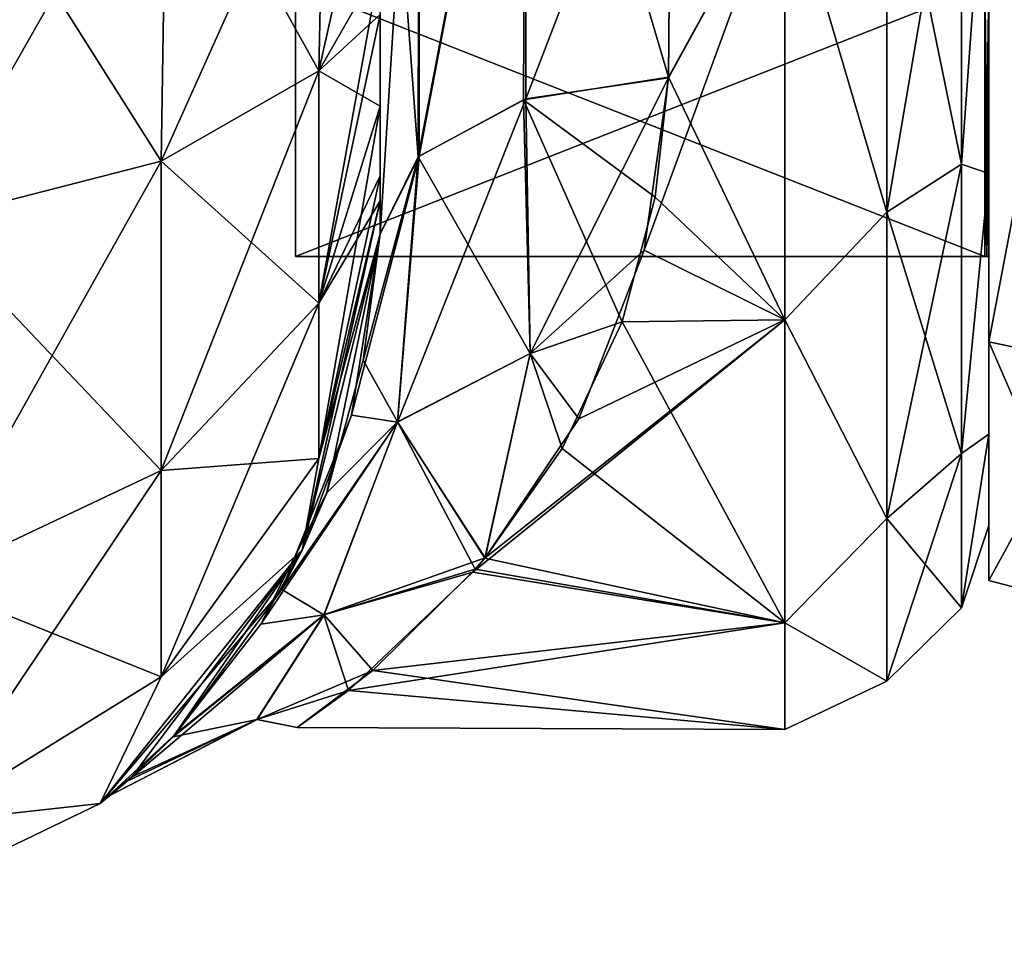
# Model space of a CAD drawing. Extents: x -23 to 470, y -1800 to 0.
# Tile 73 of 198: x 443 to 460, y -1800 to -1784. Entities that reach past the tile are written whole.
import ezdxf

# ---------------------------------------------------------------- set-up
doc = ezdxf.new("R2010")
doc.units = 0
doc.header["$LTSCALE"] = 66.825
for name, color, linetype in [('521', 7, 'CONTINUOUS'), ('523', 7, 'CONTINUOUS'), ('524', 7, 'CONTINUOUS'), ('556', 7, 'CONTINUOUS'), ('557', 7, 'CONTINUOUS'), ('558', 7, 'CONTINUOUS'), ('567', 7, 'CONTINUOUS'), ('568', 7, 'CONTINUOUS'), ('571', 7, 'CONTINUOUS'), ('574', 7, 'CONTINUOUS'), ('649', 7, 'CONTINUOUS'), ('650', 7, 'CONTINUOUS'), ('651', 7, 'CONTINUOUS'), ('652', 7, 'CONTINUOUS'), ('655', 7, 'CONTINUOUS'), ('656', 7, 'CONTINUOUS'), ('657', 7, 'CONTINUOUS'), ('658', 7, 'CONTINUOUS')]:
    doc.layers.add(name, color=color, linetype=linetype)

msp = doc.modelspace()

# ---------------------------------------------------------------- linework, layer by layer
at = {"layer": '521', "linetype": 'CONTINUOUS'}
for points in [[(449.55, -1785.305, 38.801), (449.55, -1786.5, 37.234), (449.55, -1736.807, 39.076), (449.55, -1785.305, 38.801)], [(449.55, -1736.807, 39.076), (449.55, -1786.5, 37.234), (449.55, -1740.654, 36.743), (449.55, -1736.807, 39.076)], [(449.55, -1783.734, 40), (449.55, -1785.305, 38.801), (449.55, -1736.807, 39.076), (449.55, -1783.734, 40)], [(449.55, -1736.812, -39.073), (449.55, -1740.659, -36.739), (449.55, -1785.305, -38.801), (449.55, -1736.812, -39.073)], [(449.55, -1783.734, -40), (449.55, -1736.812, -39.073), (449.55, -1785.305, -38.801), (449.55, -1783.734, -40)], [(449.55, -1786.5, 37.234), (449.55, -1786.933, 36.36), (449.55, -1740.654, 36.743), (449.55, -1786.5, 37.234)], [(449.55, -1740.654, 36.743), (449.55, -1786.933, 36.36), (449.55, -1743.902, 33.619), (449.55, -1740.654, 36.743)], [(449.55, -1740.659, -36.739), (449.55, -1743.907, -33.614), (449.55, -1786.933, -36.36), (449.55, -1740.659, -36.739)], [(449.55, -1785.305, -38.801), (449.55, -1740.659, -36.739), (449.55, -1786.5, -37.234), (449.55, -1785.305, -38.801)], [(449.55, -1786.5, -37.234), (449.55, -1740.659, -36.739), (449.55, -1786.933, -36.36), (449.55, -1786.5, -37.234)], [(449.55, -1786.933, 36.36), (449.55, -1787.5, 33.5), (449.55, -1743.902, 33.619), (449.55, -1786.933, 36.36)], [(449.55, -1743.902, 33.619), (449.55, -1787.5, 33.5), (449.55, -1746.388, 29.857), (449.55, -1743.902, 33.619)], [(449.55, -1743.907, -33.614), (449.55, -1746.391, -29.85), (449.55, -1787.5, -33.5), (449.55, -1743.907, -33.614)], [(449.55, -1786.933, -36.36), (449.55, -1743.907, -33.614), (449.55, -1787.5, -33.5), (449.55, -1786.933, -36.36)], [(449.55, -1746.388, 29.857), (449.55, -1787.5, 33.5), (449.55, -1777.301, 28.507), (449.55, -1746.388, 29.857)], [(449.55, -1787.5, -33.5), (449.55, -1746.391, -29.85), (449.55, -1777.301, -28.507), (449.55, -1787.5, -33.5)], [(449.55, -1787.5, 33.5), (449.55, -1787.5, 24.51), (449.55, -1777.301, 28.507), (449.55, -1787.5, 33.5)], [(449.55, -1787.5, -24.51), (449.55, -1787.5, -33.5), (449.55, -1777.301, -28.507), (449.55, -1787.5, -24.51)]]:
    msp.add_3dface(points, dxfattribs=at)
at = {"layer": '523', "linetype": 'CONTINUOUS'}
for points in [[(460, -1751.5, 0), (460, -1753.067, 7.855), (460, -1790.933, 7.854), (460, -1751.5, 0)], [(460, -1753.067, -7.854), (460, -1751.5, 0), (460, -1792.5, 0), (460, -1753.067, -7.854)], [(460, -1792.5, 0), (460, -1751.5, 0), (460, -1790.933, 7.854), (460, -1792.5, 0)], [(460, -1753.067, 7.855), (460, -1757.536, 14.522), (460, -1790.933, 7.854), (460, -1753.067, 7.855)], [(460, -1757.536, -14.522), (460, -1753.067, -7.854), (460, -1786.464, -14.522), (460, -1757.536, -14.522)], [(460, -1786.464, -14.522), (460, -1753.067, -7.854), (460, -1790.933, -7.855), (460, -1786.464, -14.522)], [(460, -1790.933, -7.855), (460, -1753.067, -7.854), (460, -1792.5, 0), (460, -1790.933, -7.855)], [(460, -1757.536, 14.522), (460, -1764.234, 18.966), (460, -1786.464, 14.522), (460, -1757.536, 14.522)], [(460, -1790.933, 7.854), (460, -1757.536, 14.522), (460, -1786.464, 14.522), (460, -1790.933, 7.854)], [(460, -1779.766, -18.966), (460, -1757.536, -14.522), (460, -1786.464, -14.522), (460, -1779.766, -18.966)], [(460, -1786.464, 14.522), (460, -1764.234, 18.966), (460, -1779.765, 18.966), (460, -1786.464, 14.522)]]:
    msp.add_3dface(points, dxfattribs=at)
at = {"layer": '524', "linetype": 'CONTINUOUS'}
for points in [[(454.5, -1784.819, 20.289), (456.5, -1781.184, 22.173), (454.553, -1778.684, 23.05), (454.5, -1784.819, 20.289)], [(454.553, -1778.685, -23.05), (456.5, -1781.184, -22.173), (454.5, -1784.808, -20.297), (454.553, -1778.685, -23.05)], [(456.5, -1788.971, 16.971), (456.5, -1781.184, 22.173), (454.083, -1787.78, 18.083), (456.5, -1788.971, 16.971)], [(454.083, -1787.78, 18.083), (456.5, -1781.184, 22.173), (454.5, -1784.819, 20.289), (454.083, -1787.78, 18.083)], [(456.5, -1781.184, -22.173), (456.5, -1788.971, -16.971), (454.5, -1784.808, -20.297), (456.5, -1781.184, -22.173)], [(454.5, -1784.808, -20.297), (456.5, -1788.971, -16.971), (454.275, -1786.869, -18.839), (454.5, -1784.808, -20.297)], [(454.275, -1786.869, -18.839), (456.5, -1788.971, -16.971), (453.705, -1789.007, -16.934), (454.275, -1786.869, -18.839)], [(452.96, -1790.673, 15.077), (456.5, -1788.971, 16.971), (454.083, -1787.78, 18.083), (452.96, -1790.673, 15.077)], [(456.5, -1794.173, 9.184), (456.5, -1788.971, 16.971), (451.141, -1793.3, 11.059), (456.5, -1794.173, 9.184)], [(451.141, -1793.3, 11.059), (456.5, -1788.971, 16.971), (451.352, -1793.055, 11.519), (451.141, -1793.3, 11.059)], [(451.352, -1793.055, 11.519), (456.5, -1788.971, 16.971), (452.96, -1790.673, 15.077), (451.352, -1793.055, 11.519)], [(456.5, -1788.971, -16.971), (456.5, -1794.173, -9.184), (453.705, -1789.007, -16.934), (456.5, -1788.971, -16.971)], [(453.705, -1789.007, -16.934), (456.5, -1794.173, -9.184), (452.676, -1791.181, -14.426), (453.705, -1789.007, -16.934)], [(452.676, -1791.181, -14.426), (456.5, -1794.173, -9.184), (451.349, -1793.06, -11.511), (452.676, -1791.181, -14.426)], [(451.349, -1793.06, -11.511), (456.5, -1794.173, -9.184), (451.185, -1793.252, -11.152), (451.349, -1793.06, -11.511)], [(449.008, -1795.33, 5.63), (456.5, -1794.173, 9.184), (451.141, -1793.3, 11.059), (449.008, -1795.33, 5.63)], [(451.185, -1793.252, -11.152), (456.5, -1794.173, -9.184), (449.423, -1794.988, -6.895), (451.185, -1793.252, -11.152)], [(456.5, -1796, 0), (456.5, -1794.173, 9.184), (449.008, -1795.33, 5.63), (456.5, -1796, 0)], [(456.5, -1794.173, -9.184), (456.5, -1796, 0), (449.423, -1794.988, -6.895), (456.5, -1794.173, -9.184)], [(449.423, -1794.988, -6.895), (456.5, -1796, 0), (448.126, -1795.97, -1.192), (449.423, -1794.988, -6.895)], [(448.126, -1795.97, -1.192), (456.5, -1796, 0), (449.008, -1795.33, 5.63), (448.126, -1795.97, -1.192)]]:
    msp.add_3dface(points, dxfattribs=at)
at = {"layer": '556', "linetype": 'CONTINUOUS'}
for points in [[(445.789, -1786.253, 48.595), (441.834, -1780, 52.548), (441.734, -1787.29, 51.099), (445.789, -1786.253, 48.595)], [(445.889, -1780, 49.839), (441.834, -1780, 52.548), (445.789, -1786.253, 48.595), (445.889, -1780, 49.839)], [(448.498, -1784.701, 44.849), (445.889, -1780, 49.839), (445.789, -1786.253, 48.595), (448.498, -1784.701, 44.849)], [(448.598, -1780, 45.784), (445.889, -1780, 49.839), (448.498, -1784.701, 44.849), (448.598, -1780, 45.784)], [(449.55, -1782.865, 40.431), (448.598, -1780, 45.784), (448.498, -1784.701, 44.849), (449.55, -1782.865, 40.431)], [(449.55, -1783.734, 40), (449.55, -1782.865, 40.431), (448.498, -1784.701, 44.849), (449.55, -1783.734, 40)], [(449.55, -1785.305, 38.801), (449.55, -1783.734, 40), (448.498, -1784.701, 44.849), (449.55, -1785.305, 38.801)], [(448.498, -1784.701, 44.849), (445.789, -1786.253, 48.595), (448.498, -1788.689, 42.182), (448.498, -1784.701, 44.849)], [(449.55, -1785.305, 38.801), (448.498, -1784.701, 44.849), (448.498, -1788.689, 42.182), (449.55, -1785.305, 38.801)], [(449.55, -1786.5, 37.234), (449.55, -1785.305, 38.801), (448.498, -1788.689, 42.182), (449.55, -1786.5, 37.234)], [(445.789, -1786.253, 48.595), (441.734, -1787.29, 51.099), (445.789, -1791.558, 45.049), (445.789, -1786.253, 48.595)], [(445.789, -1786.253, 48.595), (445.789, -1791.558, 45.049), (448.498, -1788.689, 42.182), (445.789, -1786.253, 48.595)], [(449.55, -1786.933, 36.36), (449.55, -1786.5, 37.234), (448.498, -1788.689, 42.182), (449.55, -1786.933, 36.36)], [(449.55, -1787.5, 33.5), (449.55, -1786.933, 36.36), (448.498, -1791.352, 38.192), (449.55, -1787.5, 33.5)], [(448.498, -1791.352, 38.192), (449.55, -1786.933, 36.36), (448.498, -1788.689, 42.182), (448.498, -1791.352, 38.192)], [(441.734, -1787.29, 51.099), (441.734, -1793.475, 46.964), (445.789, -1791.558, 45.049), (441.734, -1787.29, 51.099)], [(448.212, -1792.924, 33.5), (449.55, -1787.5, 33.5), (448.498, -1791.352, 38.192), (448.212, -1792.924, 33.5)], [(445.789, -1791.558, 45.049), (448.498, -1791.352, 38.192), (448.498, -1788.689, 42.182), (445.789, -1791.558, 45.049)], [(445.789, -1795.1, 39.741), (448.212, -1792.924, 33.5), (448.498, -1791.352, 38.192), (445.789, -1795.1, 39.741)], [(445.789, -1795.1, 39.741), (448.498, -1791.352, 38.192), (445.789, -1791.558, 45.049), (445.789, -1795.1, 39.741)], [(441.734, -1793.475, 46.964), (445.789, -1795.1, 39.741), (445.789, -1791.558, 45.049), (441.734, -1793.475, 46.964)], [(444.744, -1797.273, 33.5), (448.212, -1792.924, 33.5), (445.789, -1795.1, 39.741), (444.744, -1797.273, 33.5)], [(441.734, -1797.604, 40.776), (445.789, -1795.1, 39.741), (441.734, -1793.475, 46.964), (441.734, -1797.604, 40.776)], [(441.734, -1797.604, 40.776), (444.744, -1797.273, 33.5), (445.789, -1795.1, 39.741), (441.734, -1797.604, 40.776)], [(439.732, -1799.687, 33.5), (444.744, -1797.273, 33.5), (441.734, -1797.604, 40.776), (439.732, -1799.687, 33.5)]]:
    msp.add_3dface(points, dxfattribs=at)
at = {"layer": '557', "linetype": 'CONTINUOUS'}
for points in [[(449.55, -1787.5, 24.51), (449.55, -1787.5, 33.5), (448.212, -1792.924, 33.5), (449.55, -1787.5, 24.51)], [(449.55, -1787.5, 24.51), (448.212, -1792.924, 33.5), (449.057, -1790.609, 21.139), (449.55, -1787.5, 24.51)], [(448.212, -1792.924, -33.5), (449.55, -1787.5, -33.5), (448.634, -1791.943, -19.216), (448.212, -1792.924, -33.5)], [(448.634, -1791.943, -19.216), (449.55, -1787.5, -33.5), (449.261, -1789.666, -22.306), (448.634, -1791.943, -19.216)], [(449.55, -1787.5, -33.5), (449.55, -1787.5, -24.51), (449.261, -1789.666, -22.306), (449.55, -1787.5, -33.5)], [(449.057, -1790.609, 21.139), (448.212, -1792.924, 33.5), (447.862, -1793.597, 16.228), (449.057, -1790.609, 21.139)], [(447.505, -1794.196, -14.911), (448.212, -1792.924, -33.5), (448.634, -1791.943, -19.216), (447.505, -1794.196, -14.911)], [(444.744, -1797.273, -33.5), (448.212, -1792.924, -33.5), (445.289, -1796.812, -5.162), (444.744, -1797.273, -33.5)], [(448.212, -1792.924, 33.5), (444.744, -1797.273, 33.5), (447.862, -1793.597, 16.228), (448.212, -1792.924, 33.5)], [(445.289, -1796.812, -5.162), (448.212, -1792.924, -33.5), (445.996, -1796.127, -8.978), (445.289, -1796.812, -5.162)], [(445.996, -1796.127, -8.978), (448.212, -1792.924, -33.5), (447.505, -1794.196, -14.911), (445.996, -1796.127, -8.978)], [(447.862, -1793.597, 16.228), (444.744, -1797.273, 33.5), (446.051, -1796.069, 9.237), (447.862, -1793.597, 16.228)], [(446.051, -1796.069, 9.237), (444.744, -1797.273, 33.5), (445.206, -1796.886, 4.562), (446.051, -1796.069, 9.237)], [(444.912, -1797.136, -0.553), (444.744, -1797.273, -33.5), (445.289, -1796.812, -5.162), (444.912, -1797.136, -0.553)], [(445.206, -1796.886, 4.562), (444.744, -1797.273, 33.5), (444.912, -1797.136, -0.553), (445.206, -1796.886, 4.562)], [(439.732, -1799.687, -33.5), (444.744, -1797.273, -33.5), (439.732, -1799.687, 33.5), (439.732, -1799.687, -33.5)], [(444.744, -1797.273, -33.5), (444.744, -1797.273, 33.5), (439.732, -1799.687, 33.5), (444.744, -1797.273, -33.5)], [(444.744, -1797.273, 33.5), (444.744, -1797.273, -33.5), (444.912, -1797.136, -0.553), (444.744, -1797.273, 33.5)]]:
    msp.add_3dface(points, dxfattribs=at)
at = {"layer": '558', "linetype": 'CONTINUOUS'}
for points in [[(441.834, -1780, -52.548), (445.889, -1780, -49.839), (441.734, -1787.29, -51.099), (441.834, -1780, -52.548)], [(441.734, -1787.29, -51.099), (445.889, -1780, -49.839), (445.789, -1786.253, -48.595), (441.734, -1787.29, -51.099)], [(445.889, -1780, -49.839), (448.598, -1780, -45.784), (445.789, -1786.253, -48.595), (445.889, -1780, -49.839)], [(445.789, -1786.253, -48.595), (448.598, -1780, -45.784), (448.498, -1784.701, -44.849), (445.789, -1786.253, -48.595)], [(449.55, -1780, -41), (449.55, -1782.865, -40.431), (448.498, -1784.701, -44.849), (449.55, -1780, -41)], [(448.598, -1780, -45.784), (449.55, -1780, -41), (448.498, -1784.701, -44.849), (448.598, -1780, -45.784)], [(449.55, -1782.865, -40.431), (449.55, -1783.734, -40), (448.498, -1788.689, -42.182), (449.55, -1782.865, -40.431)], [(448.498, -1784.701, -44.849), (449.55, -1782.865, -40.431), (448.498, -1788.689, -42.182), (448.498, -1784.701, -44.849)], [(449.55, -1783.734, -40), (449.55, -1785.305, -38.801), (448.498, -1788.689, -42.182), (449.55, -1783.734, -40)], [(445.789, -1786.253, -48.595), (448.498, -1784.701, -44.849), (445.789, -1791.558, -45.049), (445.789, -1786.253, -48.595)], [(445.789, -1791.558, -45.049), (448.498, -1784.701, -44.849), (448.498, -1788.689, -42.182), (445.789, -1791.558, -45.049)], [(449.55, -1785.305, -38.801), (449.55, -1786.5, -37.234), (448.498, -1791.352, -38.192), (449.55, -1785.305, -38.801)], [(449.55, -1785.305, -38.801), (448.498, -1791.352, -38.192), (448.498, -1788.689, -42.182), (449.55, -1785.305, -38.801)], [(441.734, -1787.29, -51.099), (445.789, -1786.253, -48.595), (441.734, -1793.475, -46.964), (441.734, -1787.29, -51.099)], [(441.734, -1793.475, -46.964), (445.789, -1786.253, -48.595), (445.789, -1791.558, -45.049), (441.734, -1793.475, -46.964)], [(449.55, -1786.5, -37.234), (449.55, -1786.933, -36.36), (448.498, -1791.352, -38.192), (449.55, -1786.5, -37.234)], [(449.55, -1786.933, -36.36), (449.55, -1787.5, -33.5), (448.212, -1792.924, -33.5), (449.55, -1786.933, -36.36)], [(449.55, -1786.933, -36.36), (448.212, -1792.924, -33.5), (448.498, -1791.352, -38.192), (449.55, -1786.933, -36.36)], [(448.498, -1791.352, -38.192), (445.789, -1795.1, -39.741), (448.498, -1788.689, -42.182), (448.498, -1791.352, -38.192)], [(445.789, -1795.1, -39.741), (445.789, -1791.558, -45.049), (448.498, -1788.689, -42.182), (445.789, -1795.1, -39.741)], [(448.498, -1791.352, -38.192), (448.212, -1792.924, -33.5), (445.789, -1795.1, -39.741), (448.498, -1791.352, -38.192)], [(445.789, -1795.1, -39.741), (441.734, -1797.604, -40.776), (445.789, -1791.558, -45.049), (445.789, -1795.1, -39.741)], [(441.734, -1797.604, -40.776), (441.734, -1793.475, -46.964), (445.789, -1791.558, -45.049), (441.734, -1797.604, -40.776)], [(448.212, -1792.924, -33.5), (444.744, -1797.273, -33.5), (445.789, -1795.1, -39.741), (448.212, -1792.924, -33.5)], [(445.789, -1795.1, -39.741), (444.744, -1797.273, -33.5), (441.734, -1797.604, -40.776), (445.789, -1795.1, -39.741)], [(444.744, -1797.273, -33.5), (439.732, -1799.687, -33.5), (441.734, -1797.604, -40.776), (444.744, -1797.273, -33.5)]]:
    msp.add_3dface(points, dxfattribs=at)
at = {"layer": '567', "linetype": 'CONTINUOUS'}
for points in [[(452.015, -1785.197, -20.868), (450.207, -1786.175, -22.416), (452.055, -1776.506, -24.252), (452.015, -1785.197, -20.868)], [(450.207, -1786.175, -22.416), (450.221, -1776.841, -26.053), (452.055, -1776.506, -24.252), (450.207, -1786.175, -22.416)], [(454.5, -1784.808, -20.297), (452.015, -1785.197, -20.868), (452.055, -1776.506, -24.252), (454.5, -1784.808, -20.297)], [(454.553, -1778.685, -23.05), (454.5, -1784.808, -20.297), (452.055, -1776.506, -24.252), (454.553, -1778.685, -23.05)], [(450.207, -1786.175, -22.416), (449.55, -1777.301, -28.507), (450.221, -1776.841, -26.053), (450.207, -1786.175, -22.416)], [(449.55, -1787.5, -24.51), (449.55, -1777.301, -28.507), (450.207, -1786.175, -22.416), (449.55, -1787.5, -24.51)]]:
    msp.add_3dface(points, dxfattribs=at)
at = {"layer": '568', "linetype": 'CONTINUOUS'}
for points in [[(450.221, -1776.841, 26.053), (450.221, -1786.163, 22.396), (452.055, -1776.506, 24.252), (450.221, -1776.841, 26.053)], [(452.055, -1776.506, 24.252), (450.221, -1786.163, 22.396), (452.055, -1785.184, 20.848), (452.055, -1776.506, 24.252)], [(454.553, -1778.684, 23.05), (452.055, -1776.506, 24.252), (452.055, -1785.184, 20.848), (454.553, -1778.684, 23.05)], [(449.55, -1777.301, 28.507), (449.55, -1787.5, 24.51), (450.221, -1776.841, 26.053), (449.55, -1777.301, 28.507)], [(450.221, -1776.841, 26.053), (449.55, -1787.5, 24.51), (450.221, -1786.163, 22.396), (450.221, -1776.841, 26.053)], [(454.5, -1784.819, 20.289), (454.553, -1778.684, 23.05), (452.055, -1785.184, 20.848), (454.5, -1784.819, 20.289)]]:
    msp.add_3dface(points, dxfattribs=at)
at = {"layer": '571', "linetype": 'CONTINUOUS'}
for points in [[(459.531, -1779.61, -20.908), (459.531, -1786.302, -17.044), (458.248, -1780.048, -22.113), (459.531, -1779.61, -20.908)], [(459.531, -1786.302, 17.044), (459.531, -1779.61, 20.908), (458.248, -1787.126, 18.027), (459.531, -1786.302, 17.044)], [(458.248, -1787.126, 18.027), (459.531, -1779.61, 20.908), (458.248, -1780.048, 22.113), (458.248, -1787.126, 18.027)], [(459.531, -1779.61, -20.908), (460, -1779.766, -18.966), (459.531, -1786.302, -17.044), (459.531, -1779.61, -20.908)], [(459.531, -1786.302, 17.044), (460, -1779.765, 18.966), (459.531, -1779.61, 20.908), (459.531, -1786.302, 17.044)], [(460, -1786.464, 14.522), (460, -1779.765, 18.966), (459.531, -1786.302, 17.044), (460, -1786.464, 14.522)], [(460, -1779.766, -18.966), (460, -1786.464, -14.522), (459.531, -1786.302, -17.044), (460, -1779.766, -18.966)], [(456.5, -1781.184, 22.173), (458.248, -1787.126, 18.027), (458.248, -1780.048, 22.113), (456.5, -1781.184, 22.173)], [(456.5, -1781.184, -22.173), (458.248, -1780.048, -22.113), (458.248, -1787.126, -18.027), (456.5, -1781.184, -22.173)], [(458.248, -1780.048, -22.113), (459.531, -1786.302, -17.044), (458.248, -1787.126, -18.027), (458.248, -1780.048, -22.113)], [(456.5, -1781.184, 22.173), (456.5, -1788.971, 16.971), (458.248, -1787.126, 18.027), (456.5, -1781.184, 22.173)], [(456.5, -1788.971, -16.971), (456.5, -1781.184, -22.173), (458.248, -1787.126, -18.027), (456.5, -1788.971, -16.971)], [(459.531, -1786.302, -17.044), (459.531, -1791.269, -11.125), (458.248, -1787.126, -18.027), (459.531, -1786.302, -17.044)], [(459.531, -1791.269, 11.125), (459.531, -1786.302, 17.044), (458.248, -1792.379, 11.766), (459.531, -1791.269, 11.125)], [(458.248, -1792.379, 11.766), (459.531, -1786.302, 17.044), (458.248, -1787.126, 18.027), (458.248, -1792.379, 11.766)], [(459.531, -1786.302, -17.044), (460, -1786.464, -14.522), (459.531, -1791.269, -11.125), (459.531, -1786.302, -17.044)], [(459.531, -1791.269, 11.125), (460, -1786.464, 14.522), (459.531, -1786.302, 17.044), (459.531, -1791.269, 11.125)], [(460, -1786.464, -14.522), (460, -1790.933, -7.855), (459.531, -1791.269, -11.125), (460, -1786.464, -14.522)], [(460, -1790.933, 7.854), (460, -1786.464, 14.522), (459.531, -1791.269, 11.125), (460, -1790.933, 7.854)], [(456.5, -1788.971, 16.971), (458.248, -1792.379, 11.766), (458.248, -1787.126, 18.027), (456.5, -1788.971, 16.971)], [(456.5, -1788.971, -16.971), (458.248, -1787.126, -18.027), (458.248, -1792.379, -11.766), (456.5, -1788.971, -16.971)], [(458.248, -1787.126, -18.027), (459.531, -1791.269, -11.125), (458.248, -1792.379, -11.766), (458.248, -1787.126, -18.027)], [(456.5, -1788.971, 16.971), (456.5, -1794.173, 9.184), (458.248, -1792.379, 11.766), (456.5, -1788.971, 16.971)], [(456.5, -1794.173, -9.184), (456.5, -1788.971, -16.971), (458.248, -1792.379, -11.766), (456.5, -1794.173, -9.184)], [(460, -1790.933, -7.855), (460, -1792.5, 0), (459.531, -1793.912, -3.864), (460, -1790.933, -7.855)], [(459.531, -1791.269, -11.125), (460, -1790.933, -7.855), (459.531, -1793.912, -3.864), (459.531, -1791.269, -11.125)], [(460, -1792.5, 0), (460, -1790.933, 7.854), (459.531, -1793.912, 3.864), (460, -1792.5, 0)], [(459.531, -1793.912, 3.864), (460, -1790.933, 7.854), (459.531, -1791.269, 11.125), (459.531, -1793.912, 3.864)], [(459.531, -1791.269, -11.125), (459.531, -1793.912, -3.864), (458.248, -1792.379, -11.766), (459.531, -1791.269, -11.125)], [(459.531, -1793.912, 3.864), (459.531, -1791.269, 11.125), (458.248, -1795.175, 4.086), (459.531, -1793.912, 3.864)], [(458.248, -1795.175, 4.086), (459.531, -1791.269, 11.125), (458.248, -1792.379, 11.766), (458.248, -1795.175, 4.086)], [(456.5, -1794.173, 9.184), (458.248, -1795.175, 4.086), (458.248, -1792.379, 11.766), (456.5, -1794.173, 9.184)], [(456.5, -1794.173, -9.184), (458.248, -1792.379, -11.766), (458.248, -1795.175, -4.086), (456.5, -1794.173, -9.184)], [(458.248, -1792.379, -11.766), (459.531, -1793.912, -3.864), (458.248, -1795.175, -4.086), (458.248, -1792.379, -11.766)], [(459.531, -1793.912, -3.864), (460, -1792.5, 0), (459.531, -1793.912, 3.864), (459.531, -1793.912, -3.864)], [(459.531, -1793.912, -3.864), (459.531, -1793.912, 3.864), (458.248, -1795.175, -4.086), (459.531, -1793.912, -3.864)], [(458.248, -1795.175, -4.086), (459.531, -1793.912, 3.864), (458.248, -1795.175, 4.086), (458.248, -1795.175, -4.086)], [(456.5, -1794.173, 9.184), (456.5, -1796, 0), (458.248, -1795.175, 4.086), (456.5, -1794.173, 9.184)], [(456.5, -1796, 0), (456.5, -1794.173, -9.184), (458.248, -1795.175, -4.086), (456.5, -1796, 0)], [(456.5, -1796, 0), (458.248, -1795.175, -4.086), (458.248, -1795.175, 4.086), (456.5, -1796, 0)]]:
    msp.add_3dface(points, dxfattribs=at)
at = {"layer": '574', "linetype": 'CONTINUOUS'}
for points in [[(454.5, -1784.808, -20.297), (454.275, -1786.869, -18.839), (452.015, -1785.197, -20.868), (454.5, -1784.808, -20.297)], [(454.5, -1784.819, 20.289), (452.055, -1785.184, 20.848), (452.129, -1789.553, 16.649), (454.5, -1784.819, 20.289)], [(454.083, -1787.78, 18.083), (454.5, -1784.819, 20.289), (452.129, -1789.553, 16.649), (454.083, -1787.78, 18.083)], [(452.055, -1785.184, 20.848), (450.221, -1786.163, 22.396), (449.85, -1790.726, 17.141), (452.055, -1785.184, 20.848)], [(452.055, -1785.184, 20.848), (449.85, -1790.726, 17.141), (452.129, -1789.553, 16.649), (452.055, -1785.184, 20.848)], [(452.129, -1789.553, -16.649), (450.207, -1786.175, -22.416), (452.015, -1785.197, -20.868), (452.129, -1789.553, -16.649)], [(454.275, -1786.869, -18.839), (453.705, -1789.007, -16.934), (452.015, -1785.197, -20.868), (454.275, -1786.869, -18.839)], [(453.705, -1789.007, -16.934), (452.129, -1789.553, -16.649), (452.015, -1785.197, -20.868), (453.705, -1789.007, -16.934)], [(449.55, -1787.5, 24.51), (449.057, -1790.609, 21.139), (450.221, -1786.163, 22.396), (449.55, -1787.5, 24.51)], [(450.221, -1786.163, 22.396), (449.057, -1790.609, 21.139), (449.85, -1790.726, 17.141), (450.221, -1786.163, 22.396)], [(449.261, -1789.666, -22.306), (449.55, -1787.5, -24.51), (450.207, -1786.175, -22.416), (449.261, -1789.666, -22.306)], [(449.851, -1790.725, -17.142), (449.261, -1789.666, -22.306), (450.207, -1786.175, -22.416), (449.851, -1790.725, -17.142)], [(449.851, -1790.725, -17.142), (450.207, -1786.175, -22.416), (452.129, -1789.553, -16.649), (449.851, -1790.725, -17.142)], [(452.96, -1790.673, 15.077), (454.083, -1787.78, 18.083), (452.129, -1789.553, 16.649), (452.96, -1790.673, 15.077)], [(453.705, -1789.007, -16.934), (452.676, -1791.181, -14.426), (452.129, -1789.553, -16.649), (453.705, -1789.007, -16.934)], [(448.634, -1791.943, -19.216), (449.261, -1789.666, -22.306), (449.851, -1790.725, -17.142), (448.634, -1791.943, -19.216)], [(449.85, -1790.726, 17.141), (451.352, -1793.055, 11.519), (452.129, -1789.553, 16.649), (449.85, -1790.726, 17.141)], [(451.349, -1793.06, -11.511), (449.851, -1790.725, -17.142), (452.129, -1789.553, -16.649), (451.349, -1793.06, -11.511)], [(452.676, -1791.181, -14.426), (451.349, -1793.06, -11.511), (452.129, -1789.553, -16.649), (452.676, -1791.181, -14.426)], [(451.352, -1793.055, 11.519), (452.96, -1790.673, 15.077), (452.129, -1789.553, 16.649), (451.352, -1793.055, 11.519)], [(449.057, -1790.609, 21.139), (447.862, -1793.597, 16.228), (449.85, -1790.726, 17.141), (449.057, -1790.609, 21.139)], [(447.505, -1794.196, -14.911), (448.634, -1791.943, -19.216), (449.851, -1790.725, -17.142), (447.505, -1794.196, -14.911)], [(448.588, -1794.034, -10.689), (447.505, -1794.196, -14.911), (449.851, -1790.725, -17.142), (448.588, -1794.034, -10.689)], [(449.85, -1790.726, 17.141), (447.862, -1793.597, 16.228), (448.587, -1794.035, 10.686), (449.85, -1790.726, 17.141)], [(451.352, -1793.055, 11.519), (449.85, -1790.726, 17.141), (448.587, -1794.035, 10.686), (451.352, -1793.055, 11.519)], [(451.185, -1793.252, -11.152), (448.588, -1794.034, -10.689), (449.851, -1790.725, -17.142), (451.185, -1793.252, -11.152)], [(451.349, -1793.06, -11.511), (451.185, -1793.252, -11.152), (449.851, -1790.725, -17.142), (451.349, -1793.06, -11.511)], [(451.141, -1793.3, 11.059), (451.352, -1793.055, 11.519), (448.587, -1794.035, 10.686), (451.141, -1793.3, 11.059)], [(449.008, -1795.33, 5.63), (451.141, -1793.3, 11.059), (448.587, -1794.035, 10.686), (449.008, -1795.33, 5.63)], [(451.185, -1793.252, -11.152), (449.423, -1794.988, -6.895), (448.588, -1794.034, -10.689), (451.185, -1793.252, -11.152)], [(447.862, -1793.597, 16.228), (446.051, -1796.069, 9.237), (448.587, -1794.035, 10.686), (447.862, -1793.597, 16.228)], [(446.051, -1796.069, 9.237), (445.206, -1796.886, 4.562), (448.587, -1794.035, 10.686), (446.051, -1796.069, 9.237)], [(448.587, -1794.035, 10.686), (445.206, -1796.886, 4.562), (447.437, -1795.832, 3.612), (448.587, -1794.035, 10.686)], [(445.996, -1796.127, -8.978), (447.505, -1794.196, -14.911), (448.588, -1794.034, -10.689), (445.996, -1796.127, -8.978)], [(447.438, -1795.832, -3.617), (445.996, -1796.127, -8.978), (448.588, -1794.034, -10.689), (447.438, -1795.832, -3.617)], [(449.008, -1795.33, 5.63), (448.587, -1794.035, 10.686), (447.437, -1795.832, 3.612), (449.008, -1795.33, 5.63)], [(449.423, -1794.988, -6.895), (447.438, -1795.832, -3.617), (448.588, -1794.034, -10.689), (449.423, -1794.988, -6.895)], [(449.423, -1794.988, -6.895), (448.126, -1795.97, -1.192), (447.438, -1795.832, -3.617), (449.423, -1794.988, -6.895)], [(448.126, -1795.97, -1.192), (449.008, -1795.33, 5.63), (447.437, -1795.832, 3.612), (448.126, -1795.97, -1.192)], [(445.206, -1796.886, 4.562), (444.912, -1797.136, -0.553), (447.437, -1795.832, 3.612), (445.206, -1796.886, 4.562)], [(444.912, -1797.136, -0.553), (445.289, -1796.812, -5.162), (447.438, -1795.832, -3.617), (444.912, -1797.136, -0.553)], [(447.437, -1795.832, 3.612), (444.912, -1797.136, -0.553), (447.438, -1795.832, -3.617), (447.437, -1795.832, 3.612)], [(445.289, -1796.812, -5.162), (445.996, -1796.127, -8.978), (447.438, -1795.832, -3.617), (445.289, -1796.812, -5.162)], [(448.126, -1795.97, -1.192), (447.437, -1795.832, 3.612), (447.438, -1795.832, -3.617), (448.126, -1795.97, -1.192)]]:
    msp.add_3dface(points, dxfattribs=at)
at = {"layer": '649', "linetype": 'CONTINUOUS'}
for points in [[(460, -1789.348, -12.605), (460, -1772, -15.889), (460, -1765.373, -20.394), (460, -1789.348, -12.605)], [(460, -1778.627, -20.394), (460, -1789.348, -12.605), (460, -1765.373, -20.394), (460, -1778.627, -20.394)], [(460, -1772, 15.889), (460, -1783.236, 11.235), (460, -1789.348, 12.605), (460, -1772, 15.889)], [(460, -1778.627, 20.394), (460, -1772, 15.889), (460, -1789.348, 12.605), (460, -1778.627, 20.394)], [(460, -1783.236, -11.235), (460, -1772, -15.889), (460, -1789.348, -12.605), (460, -1783.236, -11.235)], [(460, -1783.236, 11.235), (460, -1787.889), (460, -1789.348, 12.605), (460, -1783.236, 11.235)], [(460, -1787.889), (460, -1783.236, -11.235), (460, -1793.444), (460, -1787.889)], [(460, -1793.444), (460, -1783.236, -11.235), (460, -1789.348, -12.605), (460, -1793.444)], [(460, -1787.889), (460, -1793.444), (460, -1789.348, 12.605), (460, -1787.889)]]:
    msp.add_3dface(points, dxfattribs=at)
at = {"layer": '650', "linetype": 'CONTINUOUS'}
for points in [[(448.1, -1756.115), (448.1, -1760.768, -11.232), (448.1, -1787.885), (448.1, -1756.115)], [(448.1, -1756.115), (448.1, -1787.885), (448.1, -1783.232, 11.232), (448.1, -1756.115)], [(448.1, -1760.768, -11.232), (448.1, -1783.232, -11.232), (448.1, -1787.885), (448.1, -1760.768, -11.232)]]:
    msp.add_3dface(points, dxfattribs=at)
at = {"layer": '651', "linetype": 'CONTINUOUS'}
for points in [[(448.1, -1787.885), (448.1, -1783.232, -11.232), (459.934, -1787.885), (448.1, -1787.885)], [(459.934, -1787.885), (448.1, -1783.232, -11.232), (459.934, -1783.232, -11.232), (459.934, -1787.885)]]:
    msp.add_3dface(points, dxfattribs=at)
at = {"layer": '652', "linetype": 'CONTINUOUS'}
for points in [[(448.1, -1787.885), (459.934, -1787.885), (459.934, -1783.232, 11.232), (448.1, -1787.885)], [(448.1, -1783.232, 11.232), (448.1, -1787.885), (459.934, -1783.232, 11.232), (448.1, -1783.232, 11.232)]]:
    msp.add_3dface(points, dxfattribs=at)
at = {"layer": '655', "linetype": 'CONTINUOUS'}
for points in [[(460, -1789.348, -12.605), (460, -1778.627, -20.394), (462.009, -1789.774, -12.913), (460, -1789.348, -12.605)], [(462.009, -1789.774, -12.913), (460, -1778.627, -20.394), (462.009, -1778.789, -20.894), (462.009, -1789.774, -12.913)], [(460, -1793.444), (460, -1789.348, -12.605), (462.009, -1793.97, 0), (460, -1793.444)], [(462.009, -1793.97, 0), (460, -1789.348, -12.605), (462.009, -1789.774, -12.913), (462.009, -1793.97, 0)]]:
    msp.add_3dface(points, dxfattribs=at)
at = {"layer": '656', "linetype": 'CONTINUOUS'}
for points in [[(460, -1778.627, 20.394), (460, -1789.348, 12.605), (462.009, -1778.789, 20.894), (460, -1778.627, 20.394)], [(462.009, -1778.789, 20.894), (460, -1789.348, 12.605), (462.009, -1789.774, 12.913), (462.009, -1778.789, 20.894)], [(460, -1789.348, 12.605), (460, -1793.444), (462.009, -1789.774, 12.913), (460, -1789.348, 12.605)], [(460, -1793.444), (462.009, -1793.97, 0), (462.009, -1789.774, 12.913), (460, -1793.444)]]:
    msp.add_3dface(points, dxfattribs=at)
at = {"layer": '657', "linetype": 'CONTINUOUS'}
for points in [[(459.934, -1787.885), (460, -1783.236, 11.235), (459.934, -1783.232, 11.232), (459.934, -1787.885)], [(460, -1783.236, 11.235), (459.934, -1787.885), (459.967, -1787.886), (460, -1783.236, 11.235)], [(460, -1787.889), (460, -1783.236, 11.235), (459.967, -1787.886), (460, -1787.889)]]:
    msp.add_3dface(points, dxfattribs=at)
at = {"layer": '658', "linetype": 'CONTINUOUS'}
for points in [[(460, -1783.236, -11.235), (460, -1787.889), (459.934, -1783.232, -11.232), (460, -1783.236, -11.235)], [(459.934, -1783.232, -11.232), (460, -1787.889), (459.967, -1787.886), (459.934, -1783.232, -11.232)], [(459.934, -1787.885), (459.934, -1783.232, -11.232), (459.967, -1787.886), (459.934, -1787.885)]]:
    msp.add_3dface(points, dxfattribs=at)

doc.saveas('drawing.dxf')
